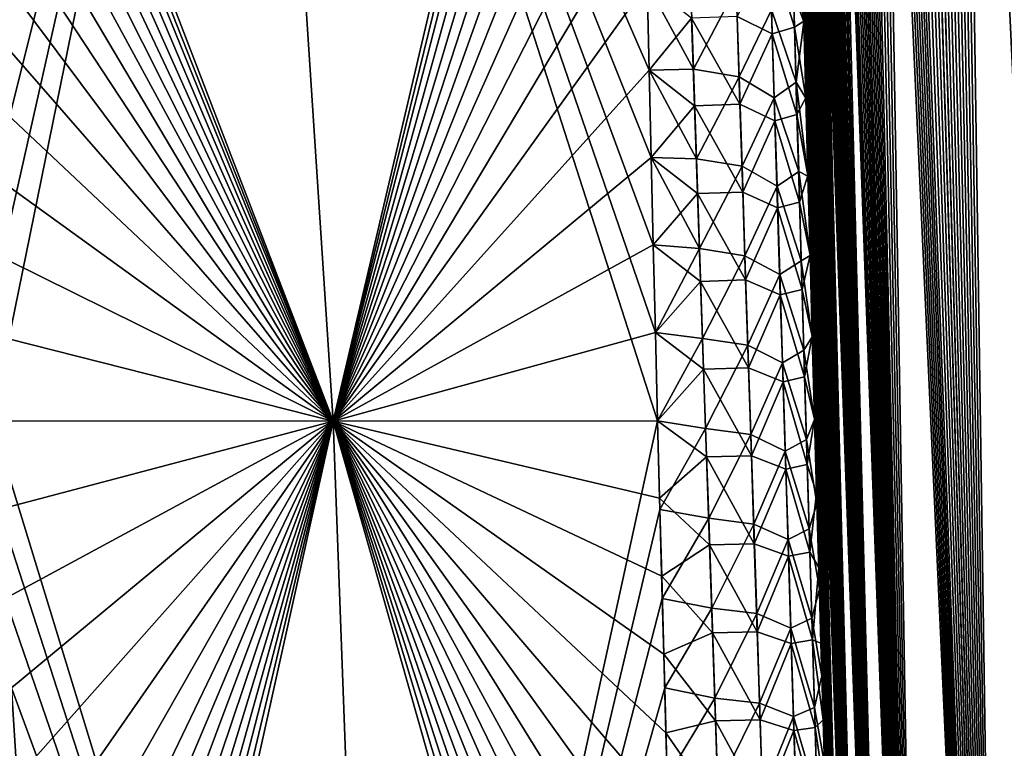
# Model space of a CAD drawing. Header units: metres. Extents: x -109 to 109, y -108 to 40.
# Tile 51 of 230: x -65.99 to -60.62, y -95.43 to -91.46. Entities that reach past the tile are written whole.
import ezdxf

# ---------------------------------------------------------------- set-up
doc = ezdxf.new("R2010")
doc.units = ezdxf.units.M
doc.layers.add('solid_K_24_42_17_000C74_XXXX', color=7, linetype='CONTINUOUS')

msp = doc.modelspace()

# ---------------------------------------------------------------- linework, layer by layer
at = {"layer": 'solid_K_24_42_17_000C74_XXXX'}
for points in [[(-60.063206, -102.673813, -12.322021), (-60.719147, -68.726692, -10.882255), (-60.623825, -68.573685, -10.669834)], [(-59.370846, -102.814377, 10.833833), (-60.617352, -68.5644, 10.655747), (-60.71244, -68.714836, 10.866991)], [(-60.063206, -102.673813, -12.322021), (-60.815964, -68.915497, -11.108274), (-60.719147, -68.726692, -10.882255)], [(-59.370846, -102.814377, 10.833833), (-60.71244, -68.714836, 10.866991), (-60.809349, -68.901482, 11.092478)], [(-59.370846, -102.814377, 10.833833), (-60.809349, -68.901482, 11.092478), (-60.907619, -69.129768, 11.333028)], [(-60.063206, -102.673813, -12.322021), (-60.913757, -69.1455, -11.348489), (-60.815964, -68.915497, -11.108274)], [(-60.063206, -102.673813, -12.322021), (-61.011768, -69.421478, -11.602988), (-60.913757, -69.1455, -11.348489)], [(-59.370846, -102.814377, 10.833833), (-60.907619, -69.129768, 11.333028), (-61.006214, -69.404533, 11.588164)], [(-60.063206, -102.673813, -12.322021), (-61.109081, -69.748352, -11.87153), (-61.011768, -69.421478, -11.602988)], [(-60.063168, -102.673828, 12.321931), (-61.006214, -69.404533, 11.588164), (-61.104092, -69.730164, 11.857333)], [(-60.063168, -102.673828, 12.321931), (-59.370846, -102.814377, 10.833833), (-61.006214, -69.404533, 11.588164)], [(-60.625034, -102.389511, -13.877009), (-61.157188, -69.932373, -12.010978), (-61.109081, -69.748352, -11.87153)], [(-60.063168, -102.673828, 12.321931), (-61.104092, -69.730164, 11.857333), (-61.15247, -69.913559, 11.997086)], [(-60.063206, -102.673813, -12.322021), (-60.625034, -102.389511, -13.877009), (-61.109081, -69.748352, -11.87153)], [(-60.063168, -102.673828, 12.321931), (-61.15247, -69.913559, 11.997086), (-61.200325, -70.111702, 12.140253)], [(-60.625034, -102.389511, -13.877009), (-61.204765, -70.130981, -12.153804), (-61.157188, -69.932373, -12.010978)], [(-60.625034, -102.389511, -13.877009), (-61.251728, -70.344589, -12.300027), (-61.204765, -70.130981, -12.153804)], [(-60.063168, -102.673828, 12.321931), (-61.200325, -70.111702, 12.140253), (-61.247566, -70.324944, 12.286847)], [(-60.625034, -102.389511, -13.877009), (-61.297932, -70.574631, -12.449594), (-61.251728, -70.344589, -12.300027)], [(-60.063168, -102.673828, 12.321931), (-61.247566, -70.324944, 12.286847), (-61.294056, -70.554657, 12.436835)], [(-60.063168, -102.673828, 12.321931), (-61.294056, -70.554657, 12.436835), (-61.339733, -70.800621, 12.59024)], [(-60.625034, -102.389511, -13.877009), (-61.343307, -70.820885, -12.602534), (-61.297932, -70.574631, -12.449594)], [(-60.625034, -102.389511, -13.877009), (-61.387711, -71.085213, -12.758819), (-61.343307, -70.820885, -12.602534)], [(-60.063168, -102.673828, 12.321931), (-61.339733, -70.800621, 12.59024), (-61.384415, -71.06472, 12.746976)], [(-60.625034, -102.389511, -13.877009), (-61.431084, -71.367279, -12.918473), (-61.387711, -71.085213, -12.758819)], [(-60.063168, -102.673828, 12.321931), (-61.384415, -71.06472, 12.746976), (-61.428051, -71.346642, 12.907063)], [(-60.625034, -102.389511, -13.877009), (-61.473255, -71.668907, -13.081435), (-61.431084, -71.367279, -12.918473)], [(-60.063168, -102.673828, 12.321931), (-61.428051, -71.346642, 12.907063), (-61.470482, -71.648193, 13.070462)], [(-60.625034, -102.389511, -13.877009), (-61.514145, -71.990387, -13.247699), (-61.473255, -71.668907, -13.081435)], [(-60.063168, -102.673828, 12.321931), (-61.470482, -71.648193, 13.070462), (-61.51162, -71.96965, 13.237178)], [(-60.625034, -102.389511, -13.877009), (-61.553631, -72.332756, -13.417241), (-61.514145, -71.990387, -13.247699)], [(-60.625038, -102.389511, 13.877025), (-61.51162, -71.96965, 13.237178), (-61.55135, -72.312065, 13.407183)], [(-60.625038, -102.389511, 13.877025), (-60.063168, -102.673828, 12.321931), (-61.51162, -71.96965, 13.237178)], [(-61.050121, -101.955246, -15.495239), (-61.591568, -72.69751, -13.59002), (-61.553631, -72.332756, -13.417241)], [(-60.625038, -102.389511, 13.877025), (-61.55135, -72.312065, 13.407183), (-61.589523, -72.676926, 13.580441)], [(-60.625034, -102.389511, -13.877009), (-61.050121, -101.955246, -15.495239), (-61.553631, -72.332756, -13.417241)], [(-61.050121, -101.955246, -15.495239), (-61.627888, -73.084648, -13.76604), (-61.591568, -72.69751, -13.59002)], [(-60.625038, -102.389511, 13.877025), (-61.589523, -72.676926, 13.580441), (-61.626072, -73.064224, 13.756949)], [(-61.050121, -101.955246, -15.495239), (-61.662399, -73.496696, -13.945207), (-61.627888, -73.084648, -13.76604)], [(-60.625038, -102.389511, 13.877025), (-61.626072, -73.064224, 13.756949), (-61.660797, -73.476494, 13.936599)], [(-61.050121, -101.955246, -15.495239), (-61.695057, -73.933136, -14.127546), (-61.662399, -73.496696, -13.945207)], [(-60.625038, -102.389511, 13.877025), (-61.660797, -73.476494, 13.936599), (-61.693657, -73.913231, 14.119415)], [(-61.050121, -101.955246, -15.495239), (-61.715691, -74.239113, -14.250788), (-61.695057, -73.933136, -14.127546)], [(-60.625038, -102.389511, 13.877025), (-61.693657, -73.913231, 14.119415), (-61.714417, -74.219429, 14.242971)], [(-60.625038, -102.389511, 13.877025), (-61.714417, -74.219429, 14.242971), (-61.734219, -74.538101, 14.36785)], [(-61.050121, -101.955246, -15.495239), (-61.735371, -74.557533, -14.375355), (-61.715691, -74.239113, -14.250788)], [(-60.625038, -102.389511, 13.877025), (-61.734219, -74.538101, 14.36785), (-61.753067, -74.86866, 14.494083)], [(-61.050121, -101.955246, -15.495239), (-61.754105, -74.887825, -14.50128), (-61.735371, -74.557533, -14.375355)], [(-61.050121, -101.955246, -15.495239), (-61.771809, -75.231201, -14.628473), (-61.754105, -74.887825, -14.50128)], [(-60.625038, -102.389511, 13.877025), (-61.753067, -74.86866, 14.494083), (-61.770882, -75.212341, 14.621584)], [(-61.050121, -101.955246, -15.495239), (-61.788414, -75.588745, -14.756859), (-61.771809, -75.231201, -14.628473)], [(-60.625038, -102.389511, 13.877025), (-61.770882, -75.212341, 14.621584), (-61.78759, -75.570206, 14.750277)], [(-61.050121, -101.955246, -15.495239), (-61.803951, -75.959496, -14.886518), (-61.788414, -75.588745, -14.756859)], [(-60.625038, -102.389511, 13.877025), (-61.78759, -75.570206, 14.750277), (-61.803226, -75.941315, 14.88024)], [(-61.050121, -101.955246, -15.495239), (-61.818356, -76.344284, -15.017364), (-61.803951, -75.959496, -14.886518)], [(-60.625038, -102.389511, 13.877025), (-61.803226, -75.941315, 14.88024), (-61.817726, -76.326477, 15.011391)], [(-61.050121, -101.955246, -15.495239), (-61.831535, -76.744583, -15.149257), (-61.818356, -76.344284, -15.017364)], [(-61.050129, -101.955231, 15.495274), (-61.817726, -76.326477, 15.011391), (-61.830994, -76.727165, 15.143586)], [(-61.050129, -101.955231, 15.495274), (-60.625038, -102.389511, 13.877025), (-61.817726, -76.326477, 15.011391)], [(-61.050129, -101.955231, 15.495274), (-61.830994, -76.727165, 15.143586), (-61.843021, -77.143326, 15.276844)], [(-61.208847, -101.679115, -16.326649), (-61.843479, -77.160316, -15.282216), (-61.831535, -76.744583, -15.149257)], [(-61.050121, -101.955246, -15.495239), (-61.208847, -101.679115, -16.326649), (-61.831535, -76.744583, -15.149257)], [(-61.208847, -101.679115, -16.326649), (-61.854195, -77.591095, -15.416269), (-61.843479, -77.160316, -15.282216)], [(-61.050129, -101.955231, 15.495274), (-61.843021, -77.143326, 15.276844), (-61.853817, -77.574547, 15.411194)], [(-61.208847, -101.679115, -16.326649), (-61.863575, -78.038605, -15.551209), (-61.854195, -77.591095, -15.416269)], [(-61.050129, -101.955231, 15.495274), (-61.853817, -77.574547, 15.411194), (-61.863266, -78.022522, 15.546426)], [(-61.050129, -101.955231, 15.495274), (-61.863266, -78.022522, 15.546426), (-61.871304, -78.488457, 15.682397)], [(-61.208847, -101.679115, -16.326649), (-61.871548, -78.504059, -15.686893), (-61.863575, -78.038605, -15.551209)], [(-61.208847, -101.679115, -16.326649), (-61.876648, -78.863983, -15.789268), (-61.871548, -78.504059, -15.686893)], [(-61.050129, -101.955231, 15.495274), (-61.871304, -78.488457, 15.682397), (-61.87645, -78.848763, 15.784986)], [(-61.208847, -101.679115, -16.326649), (-61.880955, -79.23378, -15.892076), (-61.876648, -78.863983, -15.789268)], [(-61.050129, -101.955231, 15.495274), (-61.87645, -78.848763, 15.784986), (-61.880802, -79.218948, 15.888005)], [(-61.208847, -101.679115, -16.326649), (-61.884422, -79.614296, -15.995188), (-61.880955, -79.23378, -15.892076)], [(-61.208851, -101.6791, 16.326679), (-61.880802, -79.218948, 15.888005), (-61.884308, -79.599861, 15.991324)], [(-61.208851, -101.6791, 16.326679), (-61.050129, -101.955231, 15.495274), (-61.880802, -79.218948, 15.888005)], [(-61.330082, -101.361794, -17.171984), (-61.887001, -80.006355, -16.098473), (-61.884422, -79.614296, -15.995188)], [(-61.208851, -101.6791, 16.326679), (-61.884308, -79.599861, 15.991324), (-61.886921, -79.99234, 16.094814)], [(-61.208847, -101.679115, -16.326649), (-61.330082, -101.361794, -17.171984), (-61.884422, -79.614296, -15.995188)], [(-61.330082, -101.361794, -17.171984), (-61.888733, -80.409241, -16.202061), (-61.887001, -80.006355, -16.098473)], [(-61.208851, -101.6791, 16.326679), (-61.886921, -79.99234, 16.094814), (-61.888687, -80.395653, 16.198601)], [(-61.330082, -101.361794, -17.171984), (-61.889629, -80.822731, -16.305973), (-61.888733, -80.409241, -16.202061)], [(-61.208851, -101.6791, 16.326679), (-61.888687, -80.395653, 16.198601), (-61.889614, -80.80957, 16.302711)], [(-61.208851, -101.6791, 16.326679), (-61.889614, -80.80957, 16.302711), (-61.889648, -81.2351, 16.40696)], [(-61.330082, -101.361794, -17.171984), (-61.889633, -81.24781, -16.410027), (-61.889629, -80.822731, -16.305973)], [(-61.208851, -101.6791, 16.326679), (-61.889648, -81.2351, 16.40696), (-61.888729, -81.673241, 16.511158)], [(-61.330082, -101.361794, -17.171984), (-61.888691, -81.685501, -16.514034), (-61.889633, -81.24781, -16.410027)], [(-61.208851, -101.6791, 16.326679), (-61.888729, -81.673241, 16.511158), (-61.887287, -82.033371, 16.594383)], [(-61.330082, -101.361794, -17.171984), (-61.886776, -82.136398, -16.617889), (-61.888691, -81.685501, -16.514034)], [(-61.208851, -101.6791, 16.326679), (-61.887287, -82.033371, 16.594383), (-61.885277, -82.401062, 16.677696)], [(-61.330082, -101.361794, -17.171984), (-61.883976, -82.599098, -16.721882), (-61.886776, -82.136398, -16.617889)], [(-61.208851, -101.6791, 16.326679), (-61.885277, -82.401062, 16.677696), (-61.882683, -82.776489, 16.761047)], [(-61.330082, -101.361794, -17.171984), (-61.880241, -83.074333, -16.825832), (-61.883976, -82.599098, -16.721882)], [(-61.208851, -101.6791, 16.326679), (-61.882683, -82.776489, 16.761047), (-61.879478, -83.160248, 16.844299)], [(-61.330082, -101.361794, -17.171984), (-61.875523, -83.563309, -16.929468), (-61.880241, -83.074333, -16.825832)], [(-61.330086, -101.361786, 17.17201), (-61.879478, -83.160248, 16.844299), (-61.875629, -83.552963, 16.927313)], [(-61.330086, -101.361786, 17.17201), (-61.208851, -101.6791, 16.326679), (-61.879478, -83.160248, 16.844299)], [(-61.330086, -101.361786, 17.17201), (-61.875629, -83.552963, 16.927313), (-61.871113, -83.955231, 17.009947)], [(-61.412476, -101.001648, -18.030436), (-61.870995, -83.965172, -17.011967), (-61.875523, -83.563309, -16.929468)], [(-61.330082, -101.361794, -17.171984), (-61.412476, -101.001648, -18.030436), (-61.875523, -83.563309, -16.929468)], [(-61.330086, -101.361786, 17.17201), (-61.871113, -83.955231, 17.009947), (-61.865925, -84.367134, 17.092188)], [(-61.412476, -101.001648, -18.030436), (-61.865803, -84.376678, -17.094076), (-61.870995, -83.965172, -17.011967)], [(-61.330086, -101.361786, 17.17201), (-61.865925, -84.367134, 17.092188), (-61.860146, -84.78746, 17.174326)], [(-61.412476, -101.001648, -18.030436), (-61.860016, -84.796593, -17.176085), (-61.865803, -84.376678, -17.094076)], [(-61.330086, -101.361786, 17.17201), (-61.860146, -84.78746, 17.174326), (-61.853745, -85.216797, 17.256207)], [(-61.412476, -101.001648, -18.030436), (-61.853607, -85.225517, -17.257839), (-61.860016, -84.796593, -17.176085)], [(-61.330086, -101.361786, 17.17201), (-61.853745, -85.216797, 17.256207), (-61.846684, -85.65593, 17.337635)], [(-61.412476, -101.001648, -18.030436), (-61.846542, -85.66423, -17.339146), (-61.853607, -85.225517, -17.257839)], [(-61.330086, -101.361786, 17.17201), (-61.846684, -85.65593, 17.337635), (-61.840271, -86.029907, 17.405006)], [(-61.412476, -101.001648, -18.030436), (-61.838791, -86.113503, -17.419807), (-61.846542, -85.66423, -17.339146)], [(-61.330086, -101.361786, 17.17201), (-61.840271, -86.029907, 17.405006), (-61.833366, -86.411674, 17.471813)], [(-61.412476, -101.001648, -18.030436), (-61.830322, -86.574112, -17.49963), (-61.838791, -86.113503, -17.419807)], [(-61.330086, -101.361786, 17.17201), (-61.833366, -86.411674, 17.471813), (-61.825962, -86.801422, 17.538023)], [(-61.412476, -101.001648, -18.030436), (-61.821175, -87.045547, -17.578791), (-61.830322, -86.574112, -17.49963)], [(-64.283157, -93.64727, 21.160137), (-64.734818, -86.734787, 20.377903), (-66.951431, -86.703552, 21.500446)], [(-66.905624, -87.000793, 21.531528), (-64.283157, -93.64727, 21.160137), (-66.951431, -86.703552, 21.500446)], [(-64.283157, -93.64727, -21.160139), (-64.734825, -86.734787, -20.377907), (-62.65435, -86.703873, -19.019588)], [(-62.650356, -86.999519, -19.074503), (-64.283157, -93.64727, -21.160139), (-62.65435, -86.703873, -19.019588)], [(-66.313599, -91.737244, -21.977276), (-66.361565, -91.265564, -21.937166), (-64.734825, -86.734787, -20.377907)], [(-66.267578, -92.212051, -22.016651), (-66.313599, -91.737244, -21.977276), (-64.734825, -86.734787, -20.377907)], [(-66.223679, -92.688751, -22.055185), (-66.267578, -92.212051, -22.016651), (-64.734825, -86.734787, -20.377907)], [(-66.182022, -93.166336, -22.092804), (-66.223679, -92.688751, -22.055185), (-64.734825, -86.734787, -20.377907)], [(-66.142441, -93.647148, -22.12969), (-66.182022, -93.166336, -22.092804), (-64.734825, -86.734787, -20.377907)], [(-64.283157, -93.64727, -21.160139), (-66.142441, -93.647148, -22.12969), (-64.734825, -86.734787, -20.377907)], [(-62.560379, -91.735344, 19.810089), (-62.571133, -91.263542, 19.748465), (-64.734818, -86.734787, 20.377903)], [(-62.549278, -92.210373, 19.869661), (-62.560379, -91.735344, 19.810089), (-64.734818, -86.734787, 20.377903)], [(-62.537846, -92.687408, 19.926994), (-62.549278, -92.210373, 19.869661), (-64.734818, -86.734787, 20.377903)], [(-62.526077, -93.165527, 19.981939), (-62.537846, -92.687408, 19.926994), (-64.734818, -86.734787, 20.377903)], [(-62.513893, -93.647087, 20.034737), (-62.526077, -93.165527, 19.981939), (-64.734818, -86.734787, 20.377903)], [(-64.283157, -93.64727, 21.160137), (-62.513893, -93.647087, 20.034737), (-64.734818, -86.734787, 20.377903)], [(-61.330086, -101.361786, 17.17201), (-61.825962, -86.801422, 17.538023), (-61.81813, -87.197998, 17.603981)], [(-66.905624, -87.000793, 21.531528), (-66.860229, -87.3022, 21.562653), (-64.283157, -93.64727, 21.160137)], [(-62.650356, -86.999519, -19.074503), (-62.64613, -87.299248, -19.129086), (-64.283157, -93.64727, -21.160139)], [(-61.412476, -101.001648, -18.030436), (-61.811413, -87.526848, -17.65756), (-61.821175, -87.045547, -17.578791)], [(-61.330086, -101.361786, 17.17201), (-61.81813, -87.197998, 17.603981), (-61.80986, -87.601616, 17.669598)], [(-66.860229, -87.3022, 21.562653), (-66.799545, -87.716522, 21.604803), (-64.283157, -93.64727, 21.160137)], [(-62.64613, -87.299248, -19.129086), (-62.639969, -87.713501, -19.202717), (-64.283157, -93.64727, -21.160139)], [(-61.412476, -101.001648, -18.030436), (-61.800995, -88.018845, -17.735645), (-61.811413, -87.526848, -17.65756)], [(-61.330086, -101.361786, 17.17201), (-61.80986, -87.601616, 17.669598), (-61.801128, -88.012772, 17.734701)], [(-66.799545, -87.716522, 21.604803), (-66.739922, -88.13765, 21.646908), (-64.283157, -93.64727, 21.160137)], [(-62.639969, -87.713501, -19.202717), (-62.63332, -88.134552, -19.275402), (-64.283157, -93.64727, -21.160139)], [(-61.330086, -101.361786, 17.17201), (-61.801128, -88.012772, 17.734701), (-61.791916, -88.431953, 17.799116)], [(-61.412476, -101.001648, -18.030436), (-61.79179, -88.437637, -17.799973), (-61.800995, -88.018845, -17.735645)], [(-66.739922, -88.13765, 21.646908), (-66.681549, -88.565125, 21.688908), (-64.283157, -93.64727, 21.160137)], [(-62.63332, -88.134552, -19.275402), (-62.626137, -88.561928, -19.346956), (-64.283157, -93.64727, -21.160139)], [(-61.412479, -101.00164, 18.03046), (-61.791916, -88.431953, 17.799116), (-61.782211, -88.859665, 17.862667)], [(-61.412479, -101.00164, 18.03046), (-61.330086, -101.361786, 17.17201), (-61.791916, -88.431953, 17.799116)], [(-61.412476, -101.001648, -18.030436), (-61.782089, -88.864967, -17.863443), (-61.79179, -88.437637, -17.799973)], [(-66.681549, -88.565125, 21.688908), (-66.624603, -88.998466, 21.730747), (-64.283157, -93.64727, 21.160137)], [(-62.626137, -88.561928, -19.346956), (-62.618382, -88.995186, -19.417196), (-64.283157, -93.64727, -21.160139)], [(-61.412479, -101.00164, 18.03046), (-61.782211, -88.859665, 17.862667), (-61.771992, -89.296402, 17.925182)], [(-61.454559, -100.596848, -18.901022), (-61.771873, -89.301331, -17.92588), (-61.782089, -88.864967, -17.863443)], [(-61.412476, -101.001648, -18.030436), (-61.454559, -100.596848, -18.901022), (-61.782089, -88.864967, -17.863443)], [(-66.624603, -88.998466, 21.730747), (-66.56926, -89.437218, 21.772377), (-64.283157, -93.64727, 21.160137)], [(-62.618382, -88.995186, -19.417196), (-62.610001, -89.433868, -19.485943), (-64.283157, -93.64727, -21.160139)], [(-61.412479, -101.00164, 18.03046), (-61.771992, -89.296402, 17.925182), (-61.761272, -89.742088, 17.986664)], [(-61.454559, -100.596848, -18.901022), (-61.761162, -89.746666, -17.987289), (-61.771873, -89.301331, -17.92588)], [(-66.56926, -89.437218, 21.772377), (-66.515358, -89.882881, 21.813885), (-64.283157, -93.64727, 21.160137)], [(-62.610001, -89.433868, -19.485943), (-62.601009, -89.879456, -19.553387), (-64.283157, -93.64727, -21.160139)], [(-61.412479, -101.00164, 18.03046), (-61.761272, -89.742088, 17.986664), (-61.750137, -90.195198, 18.047586)], [(-61.454559, -100.596848, -18.901022), (-61.750034, -90.199463, -18.048147), (-61.761162, -89.746666, -17.987289)], [(-66.515358, -89.882881, 21.813885), (-66.462685, -90.336624, 21.85527), (-64.283157, -93.64727, 21.160137)], [(-62.601009, -89.879456, -19.553387), (-62.591511, -90.333099, -19.619698), (-64.283157, -93.64727, -21.160139)], [(-61.412479, -101.00164, 18.03046), (-61.750137, -90.195198, 18.047586), (-61.738567, -90.656334, 18.107788)], [(-61.454559, -100.596848, -18.901022), (-61.738464, -90.660309, -18.108288), (-61.750034, -90.199463, -18.048147)], [(-66.462685, -90.336624, 21.85527), (-66.411324, -90.798279, 21.896448), (-64.283157, -93.64727, 21.160137)], [(-62.591511, -90.333099, -19.619698), (-62.581528, -90.795113, -19.684839), (-64.283157, -93.64727, -21.160139)], [(-61.412479, -101.00164, 18.03046), (-61.738567, -90.656334, 18.107788), (-61.728279, -91.058601, 18.158632)], [(-61.454559, -100.596848, -18.901022), (-61.728184, -91.062317, -18.159084), (-61.738464, -90.660309, -18.108288)], [(-66.411324, -90.798279, 21.896448), (-66.361565, -91.265564, 21.937164), (-64.283157, -93.64727, 21.160137)], [(-62.581528, -90.795113, -19.684839), (-62.57114, -91.262779, -19.748354), (-64.283157, -93.64727, -21.160139)], [(-61.889084, -91.537315, 18.961119), (-61.903446, -91.063644, 18.903727), (-62.080803, -91.441414, 19.283562)], [(-61.767986, -91.500633, 18.592505), (-61.781425, -91.024643, 18.534796), (-61.903446, -91.063644, 18.903727)], [(-61.767986, -91.500633, 18.592505), (-61.903446, -91.063644, 18.903727), (-61.889084, -91.537315, 18.961119)], [(-61.781425, -91.024643, 18.534796), (-61.717632, -91.467873, 18.208624), (-61.728279, -91.058601, 18.158632)], [(-61.767986, -91.500633, 18.592505), (-61.717632, -91.467873, 18.208624), (-61.781425, -91.024643, 18.534796)], [(-61.773056, -91.314949, -18.569431), (-61.728184, -91.062317, -18.159084), (-61.717541, -91.471329, -18.209028)], [(-61.412479, -101.00164, 18.03046), (-61.728279, -91.058601, 18.158632), (-61.717632, -91.467873, 18.208624)], [(-61.454559, -100.596848, -18.901022), (-61.717541, -91.471329, -18.209028), (-61.728184, -91.062317, -18.159084)], [(-66.361565, -91.265564, 21.937164), (-66.313599, -91.737236, 21.977274), (-64.283157, -93.64727, 21.160137)], [(-62.57114, -91.262779, -19.748354), (-62.560383, -91.734863, -19.81002), (-64.283157, -93.64727, -21.160139)], [(-62.335548, -91.239624, -19.549793), (-62.318996, -91.728699, -19.60902), (-62.57114, -91.262779, -19.748354)], [(-62.318996, -91.728699, -19.60902), (-62.560383, -91.734863, -19.81002), (-62.57114, -91.262779, -19.748354)], [(-62.328876, -91.451004, 19.576153), (-62.571133, -91.263542, 19.748465), (-62.560379, -91.735344, 19.810089)], [(-62.0854, -91.28476, -19.263927), (-62.318996, -91.728699, -19.60902), (-62.335548, -91.239624, -19.549793)], [(-62.0854, -91.28476, -19.263927), (-62.069683, -91.771591, -19.32213), (-62.318996, -91.728699, -19.60902)], [(-62.0854, -91.28476, -19.263927), (-61.892769, -91.404999, -18.944551), (-62.069683, -91.771591, -19.32213)], [(-61.773056, -91.314949, -18.569431), (-61.759224, -91.800888, -18.626898), (-61.892769, -91.404999, -18.944551)], [(-61.773056, -91.314949, -18.569431), (-61.717541, -91.471329, -18.209028), (-61.759224, -91.800888, -18.626898)], [(-62.065334, -91.920074, 19.340073), (-62.080803, -91.441414, 19.283562), (-62.328876, -91.451004, 19.576153)], [(-61.889084, -91.537315, 18.961119), (-62.080803, -91.441414, 19.283562), (-62.065334, -91.920074, 19.340073)], [(-62.069683, -91.771591, -19.32213), (-61.892769, -91.404999, -18.944551), (-61.878094, -91.885834, -19.001133)], [(-61.759224, -91.800888, -18.626898), (-61.878094, -91.885834, -19.001133), (-61.892769, -91.404999, -18.944551)], [(-62.312695, -91.929054, 19.63306), (-62.328876, -91.451004, 19.576153), (-62.560379, -91.735344, 19.810089)], [(-62.065334, -91.920074, 19.340073), (-62.328876, -91.451004, 19.576153), (-62.312695, -91.929054, 19.63306)], [(-61.754368, -91.976898, 18.647985), (-61.767986, -91.500633, 18.592505), (-61.889084, -91.537315, 18.961119)], [(-61.767986, -91.500633, 18.592505), (-61.706615, -91.884674, 18.25761), (-61.717632, -91.467873, 18.208624)], [(-61.754368, -91.976898, 18.647985), (-61.706615, -91.884674, 18.25761), (-61.767986, -91.500633, 18.592505)], [(-61.759224, -91.800888, -18.626898), (-61.717541, -91.471329, -18.209028), (-61.706532, -91.88784, -18.257969)], [(-61.412479, -101.00164, 18.03046), (-61.717632, -91.467873, 18.208624), (-61.706615, -91.884674, 18.25761)], [(-61.454559, -100.596848, -18.901022), (-61.706532, -91.88784, -18.257969), (-61.717541, -91.471329, -18.209028)], [(-61.874592, -92.011253, 19.016296), (-61.889084, -91.537315, 18.961119), (-62.065334, -91.920074, 19.340073)], [(-61.754368, -91.976898, 18.647985), (-61.889084, -91.537315, 18.961119), (-61.874592, -92.011253, 19.016296)], [(-66.313599, -91.737236, 21.977274), (-66.267578, -92.212044, 22.016651), (-64.283157, -93.64727, 21.160137)], [(-62.560383, -91.734863, -19.81002), (-62.549282, -92.210136, -19.869629), (-64.283157, -93.64727, -21.160139)], [(-62.318996, -91.728699, -19.60902), (-62.302391, -92.218018, -19.665848), (-62.560383, -91.734863, -19.81002)], [(-62.302391, -92.218018, -19.665848), (-62.549282, -92.210136, -19.869629), (-62.560383, -91.734863, -19.81002)], [(-62.312695, -91.929054, 19.63306), (-62.560379, -91.735344, 19.810089), (-62.549278, -92.210373, 19.869661)], [(-62.069683, -91.771591, -19.32213), (-62.302391, -92.218018, -19.665848), (-62.318996, -91.728699, -19.60902)], [(-62.069683, -91.771591, -19.32213), (-62.053879, -92.258675, -19.377989), (-62.302391, -92.218018, -19.665848)], [(-62.069683, -91.771591, -19.32213), (-61.878094, -91.885834, -19.001133), (-62.053879, -92.258675, -19.377989)], [(-61.759224, -91.800888, -18.626898), (-61.745216, -92.287117, -18.682056), (-61.878094, -91.885834, -19.001133)], [(-61.759224, -91.800888, -18.626898), (-61.706532, -91.88784, -18.257969), (-61.695137, -92.312363, -18.305758)], [(-61.759224, -91.800888, -18.626898), (-61.695137, -92.312363, -18.305758), (-61.745216, -92.287117, -18.682056)], [(-62.296471, -92.407333, 19.687689), (-62.312695, -91.929054, 19.63306), (-62.549278, -92.210373, 19.869661)], [(-62.049786, -92.398979, 19.39432), (-62.065334, -91.920074, 19.340073), (-62.312695, -91.929054, 19.63306)], [(-62.049786, -92.398979, 19.39432), (-62.312695, -91.929054, 19.63306), (-62.296471, -92.407333, 19.687689)], [(-61.874592, -92.011253, 19.016296), (-62.065334, -91.920074, 19.340073), (-62.049786, -92.398979, 19.39432)], [(-62.053879, -92.258675, -19.377989), (-61.878094, -91.885834, -19.001133), (-61.863293, -92.366928, -19.05545)], [(-61.745216, -92.287117, -18.682056), (-61.863293, -92.366928, -19.05545), (-61.878094, -91.885834, -19.001133)], [(-61.754368, -91.976898, 18.647985), (-61.695213, -92.309517, 18.305443), (-61.706615, -91.884674, 18.25761)], [(-61.412479, -101.00164, 18.03046), (-61.706615, -91.884674, 18.25761), (-61.695213, -92.309517, 18.305443)], [(-61.454559, -100.596848, -18.901022), (-61.695137, -92.312363, -18.305758), (-61.706532, -91.88784, -18.257969)], [(-61.740589, -92.453438, 18.70126), (-61.754368, -91.976898, 18.647985), (-61.874592, -92.011253, 19.016296)], [(-61.740589, -92.453438, 18.70126), (-61.695213, -92.309517, 18.305443), (-61.754368, -91.976898, 18.647985)], [(-61.859985, -92.485443, 19.069279), (-61.874592, -92.011253, 19.016296), (-62.049786, -92.398979, 19.39432)], [(-61.740589, -92.453438, 18.70126), (-61.874592, -92.011253, 19.016296), (-61.859985, -92.485443, 19.069279)], [(-66.267578, -92.212044, 22.016651), (-66.223679, -92.688744, 22.055183), (-64.283157, -93.64727, 21.160137)], [(-62.549282, -92.210136, -19.869629), (-62.537846, -92.687355, -19.926987), (-64.283157, -93.64727, -21.160139)], [(-62.285755, -92.707573, -19.720304), (-62.537846, -92.687355, -19.926987), (-62.549282, -92.210136, -19.869629)], [(-62.302391, -92.218018, -19.665848), (-62.285755, -92.707573, -19.720304), (-62.549282, -92.210136, -19.869629)], [(-62.296471, -92.407333, 19.687689), (-62.549278, -92.210373, 19.869661), (-62.537846, -92.687408, 19.926994)], [(-62.053879, -92.258675, -19.377989), (-62.285755, -92.707573, -19.720304), (-62.302391, -92.218018, -19.665848)], [(-62.053879, -92.258675, -19.377989), (-62.03801, -92.746002, -19.431524), (-62.285755, -92.707573, -19.720304)], [(-62.053879, -92.258675, -19.377989), (-61.863293, -92.366928, -19.05545), (-62.03801, -92.746002, -19.431524)], [(-61.745216, -92.287117, -18.682056), (-61.73106, -92.773613, -18.734928), (-61.863293, -92.366928, -19.05545)], [(-61.745216, -92.287117, -18.682056), (-61.695137, -92.312363, -18.305758), (-61.68335, -92.745392, -18.352242)], [(-61.745216, -92.287117, -18.682056), (-61.68335, -92.745392, -18.352242), (-61.73106, -92.773613, -18.734928)], [(-61.740589, -92.453438, 18.70126), (-61.683414, -92.742912, 18.351976), (-61.695213, -92.309517, 18.305443)], [(-61.412479, -101.00164, 18.03046), (-61.695213, -92.309517, 18.305443), (-61.683414, -92.742912, 18.351976)], [(-61.454559, -100.596848, -18.901022), (-61.68335, -92.745392, -18.352242), (-61.695137, -92.312363, -18.305758)], [(-62.28022, -92.885834, 19.740057), (-62.296471, -92.407333, 19.687689), (-62.537846, -92.687408, 19.926994)], [(-62.034176, -92.87812, 19.446327), (-62.049786, -92.398979, 19.39432), (-62.296471, -92.407333, 19.687689)], [(-62.034176, -92.87812, 19.446327), (-62.296471, -92.407333, 19.687689), (-62.28022, -92.885834, 19.740057)], [(-61.859985, -92.485443, 19.069279), (-62.049786, -92.398979, 19.39432), (-62.034176, -92.87812, 19.446327)], [(-62.03801, -92.746002, -19.431524), (-61.863293, -92.366928, -19.05545), (-61.848396, -92.848267, -19.107523)], [(-61.73106, -92.773613, -18.734928), (-61.848396, -92.848267, -19.107523), (-61.863293, -92.366928, -19.05545)], [(-61.726673, -92.930229, 18.75234), (-61.740589, -92.453438, 18.70126), (-61.859985, -92.485443, 19.069279)], [(-61.726673, -92.930229, 18.75234), (-61.683414, -92.742912, 18.351976), (-61.740589, -92.453438, 18.70126)], [(-61.845284, -92.959862, 19.120083), (-61.859985, -92.485443, 19.069279), (-62.034176, -92.87812, 19.446327)], [(-61.726673, -92.930229, 18.75234), (-61.859985, -92.485443, 19.069279), (-61.845284, -92.959862, 19.120083)], [(-66.223679, -92.688744, 22.055183), (-66.182022, -93.166328, 22.092802), (-64.283157, -93.64727, 21.160137)], [(-62.537846, -92.687355, -19.926987), (-62.526077, -93.16555, -19.981945), (-64.283157, -93.64727, -21.160139)], [(-62.285755, -92.707573, -19.720304), (-62.526077, -93.16555, -19.981945), (-62.537846, -92.687355, -19.926987)], [(-62.28022, -92.885834, 19.740057), (-62.537846, -92.687408, 19.926994), (-62.526077, -93.165527, 19.981939)], [(-62.285755, -92.707573, -19.720304), (-62.269104, -93.197357, -19.772402), (-62.526077, -93.16555, -19.981945)], [(-62.03801, -92.746002, -19.431524), (-62.269104, -93.197357, -19.772402), (-62.285755, -92.707573, -19.720304)], [(-62.03801, -92.746002, -19.431524), (-62.022091, -93.233566, -19.48275), (-62.269104, -93.197357, -19.772402)], [(-62.03801, -92.746002, -19.431524), (-61.848396, -92.848267, -19.107523), (-62.022091, -93.233566, -19.48275)], [(-61.73106, -92.773613, -18.734928), (-61.716766, -93.260361, -18.785528), (-61.848396, -92.848267, -19.107523)], [(-61.73106, -92.773613, -18.734928), (-61.68335, -92.745392, -18.352242), (-61.671169, -93.187538, -18.397875)], [(-61.73106, -92.773613, -18.734928), (-61.671169, -93.187538, -18.397875), (-61.716766, -93.260361, -18.785528)], [(-61.726673, -92.930229, 18.75234), (-61.671223, -93.185524, 18.397661), (-61.683414, -92.742912, 18.351976)], [(-61.412479, -101.00164, 18.03046), (-61.683414, -92.742912, 18.351976), (-61.671223, -93.185524, 18.397661)], [(-61.454559, -100.596848, -18.901022), (-61.671169, -93.187538, -18.397875), (-61.68335, -92.745392, -18.352242)], [(-62.263962, -93.364548, 19.790178), (-62.28022, -92.885834, 19.740057), (-62.526077, -93.165527, 19.981939)], [(-62.018528, -93.357483, 19.496107), (-62.034176, -92.87812, 19.446327), (-62.28022, -92.885834, 19.740057)], [(-62.018528, -93.357483, 19.496107), (-62.28022, -92.885834, 19.740057), (-62.263962, -93.364548, 19.790178)], [(-61.845284, -92.959862, 19.120083), (-62.034176, -92.87812, 19.446327), (-62.018528, -93.357483, 19.496107)], [(-62.022091, -93.233566, -19.48275), (-61.848396, -92.848267, -19.107523), (-61.833408, -93.329849, -19.157364)], [(-61.716766, -93.260361, -18.785528), (-61.833408, -93.329849, -19.157364), (-61.848396, -92.848267, -19.107523)], [(-61.712627, -93.407265, 18.801245), (-61.726673, -92.930229, 18.75234), (-61.845284, -92.959862, 19.120083)], [(-61.712627, -93.407265, 18.801245), (-61.671223, -93.185524, 18.397661), (-61.726673, -92.930229, 18.75234)], [(-61.830502, -93.434517, 19.168726), (-61.845284, -92.959862, 19.120083), (-62.018528, -93.357483, 19.496107)], [(-61.712627, -93.407265, 18.801245), (-61.845284, -92.959862, 19.120083), (-61.830502, -93.434517, 19.168726)], [(-66.182022, -93.166328, 22.092802), (-66.142441, -93.647148, 22.12969), (-64.283157, -93.64727, 21.160137)], [(-62.526077, -93.16555, -19.981945), (-62.513901, -93.647095, -20.03474), (-64.283157, -93.64727, -21.160139)], [(-62.263962, -93.364548, 19.790178), (-62.526077, -93.165527, 19.981939), (-62.513893, -93.647087, 20.034737)], [(-62.269104, -93.197357, -19.772402), (-62.513901, -93.647095, -20.03474), (-62.526077, -93.16555, -19.981945)], [(-62.269104, -93.197357, -19.772402), (-62.252449, -93.687347, -19.822157), (-62.513901, -93.647095, -20.03474)], [(-62.022091, -93.233566, -19.48275), (-62.252449, -93.687347, -19.822157), (-62.269104, -93.197357, -19.772402)], [(-61.716766, -93.260361, -18.785528), (-61.671169, -93.187538, -18.397875), (-61.658619, -93.638535, -18.442932)], [(-61.712627, -93.407265, 18.801245), (-61.658661, -93.637077, 18.442774), (-61.671223, -93.185524, 18.397661)], [(-61.412479, -101.00164, 18.03046), (-61.671223, -93.185524, 18.397661), (-61.658661, -93.637077, 18.442774)], [(-61.454559, -100.596848, -18.901022), (-61.658619, -93.638535, -18.442932), (-61.671169, -93.187538, -18.397875)], [(-62.022091, -93.233566, -19.48275), (-62.006138, -93.721352, -19.531681), (-62.252449, -93.687347, -19.822157)], [(-62.022091, -93.233566, -19.48275), (-61.833408, -93.329849, -19.157364), (-62.006138, -93.721352, -19.531681)], [(-61.716766, -93.260361, -18.785528), (-61.702354, -93.74736, -18.833868), (-61.833408, -93.329849, -19.157364)], [(-61.716766, -93.260361, -18.785528), (-61.658619, -93.638535, -18.442932), (-61.702354, -93.74736, -18.833868)], [(-62.247704, -93.84346, 19.838068), (-62.263962, -93.364548, 19.790178), (-62.513893, -93.647087, 20.034737)], [(-62.002846, -93.837051, 19.543674), (-62.018528, -93.357483, 19.496107), (-62.263962, -93.364548, 19.790178)], [(-62.002846, -93.837051, 19.543674), (-62.263962, -93.364548, 19.790178), (-62.247704, -93.84346, 19.838068)], [(-61.830502, -93.434517, 19.168726), (-62.018528, -93.357483, 19.496107), (-62.002846, -93.837051, 19.543674)], [(-62.006138, -93.721352, -19.531681), (-61.833408, -93.329849, -19.157364), (-61.818352, -93.811653, -19.204987)], [(-61.702354, -93.74736, -18.833868), (-61.818352, -93.811653, -19.204987), (-61.833408, -93.329849, -19.157364)], [(-61.698475, -93.884529, 18.847984), (-61.712627, -93.407265, 18.801245), (-61.830502, -93.434517, 19.168726)], [(-61.698475, -93.884529, 18.847984), (-61.658661, -93.637077, 18.442774), (-61.712627, -93.407265, 18.801245)], [(-61.815655, -93.909386, 19.215218), (-61.830502, -93.434517, 19.168726), (-62.002846, -93.837051, 19.543674)], [(-61.698475, -93.884529, 18.847984), (-61.830502, -93.434517, 19.168726), (-61.815655, -93.909386, 19.215218)], [(-66.10508, -94.12941, -22.165678), (-66.142441, -93.647148, -22.12969), (-64.283157, -93.64727, -21.160139)], [(-64.025734, -100.564568, 21.606056), (-64.283157, -93.64727, 21.160137), (-66.142441, -93.647148, 22.12969)], [(-66.10508, -94.12941, 22.165678), (-64.025734, -100.564568, 21.606056), (-66.142441, -93.647148, 22.12969)], [(-66.069778, -94.614738, -22.200855), (-66.10508, -94.12941, -22.165678), (-64.283157, -93.64727, -21.160139)], [(-66.036591, -95.10257, -22.235151), (-66.069778, -94.614738, -22.200855), (-64.283157, -93.64727, -21.160139)], [(-66.005531, -95.592339, -22.268499), (-66.036591, -95.10257, -22.235151), (-64.283157, -93.64727, -21.160139)], [(-65.976646, -96.083488, -22.300844), (-66.005531, -95.592339, -22.268499), (-64.283157, -93.64727, -21.160139)], [(-65.949959, -96.575462, -22.332132), (-65.976646, -96.083488, -22.300844), (-64.283157, -93.64727, -21.160139)], [(-65.925476, -97.068016, -22.362347), (-65.949959, -96.575462, -22.332132), (-64.283157, -93.64727, -21.160139)], [(-65.905823, -97.501144, -22.38801), (-65.925476, -97.068016, -22.362347), (-64.283157, -93.64727, -21.160139)], [(-65.887871, -97.935402, -22.412889), (-65.905823, -97.501144, -22.38801), (-64.283157, -93.64727, -21.160139)], [(-65.871635, -98.370796, -22.436981), (-65.887871, -97.935402, -22.412889), (-64.283157, -93.64727, -21.160139)], [(-65.857132, -98.807312, -22.460278), (-65.871635, -98.370796, -22.436981), (-64.283157, -93.64727, -21.160139)], [(-65.844353, -99.244957, -22.482767), (-65.857132, -98.807312, -22.460278), (-64.283157, -93.64727, -21.160139)], [(-65.833321, -99.683716, -22.504446), (-65.844353, -99.244957, -22.482767), (-64.283157, -93.64727, -21.160139)], [(-65.824036, -100.123589, -22.525305), (-65.833321, -99.683716, -22.504446), (-64.283157, -93.64727, -21.160139)], [(-65.816513, -100.56456, -22.545332), (-65.824036, -100.123589, -22.525305), (-64.283157, -93.64727, -21.160139)], [(-64.025734, -100.564568, -21.606056), (-65.816513, -100.56456, -22.545332), (-64.283157, -93.64727, -21.160139)], [(-62.502987, -94.068741, 20.078896), (-62.513893, -93.647087, 20.034737), (-64.283157, -93.64727, 21.160137)], [(-64.025734, -100.564568, -21.606056), (-64.283157, -93.64727, -21.160139), (-62.513901, -93.647095, -20.03474)], [(-62.491825, -94.492859, 20.121391), (-62.502987, -94.068741, 20.078896), (-64.283157, -93.64727, 21.160137)], [(-62.480434, -94.919037, 20.16217), (-62.491825, -94.492859, 20.121391), (-64.283157, -93.64727, 21.160137)], [(-62.468845, -95.346878, 20.201189), (-62.480434, -94.919037, 20.16217), (-64.283157, -93.64727, 21.160137)], [(-62.457077, -95.775978, 20.238407), (-62.468845, -95.346878, 20.201189), (-64.283157, -93.64727, 21.160137)], [(-62.445164, -96.205925, 20.273785), (-62.457077, -95.775978, 20.238407), (-64.283157, -93.64727, 21.160137)], [(-62.433113, -96.636307, 20.307289), (-62.445164, -96.205925, 20.273785), (-64.283157, -93.64727, 21.160137)], [(-62.420929, -97.067093, 20.338917), (-62.433113, -96.636307, 20.307289), (-64.283157, -93.64727, 21.160137)], [(-62.408531, -97.50042, 20.36879), (-62.420929, -97.067093, 20.338917), (-64.283157, -93.64727, 21.160137)], [(-62.395962, -97.934853, 20.396793), (-62.408531, -97.50042, 20.36879), (-64.283157, -93.64727, 21.160137)], [(-62.383217, -98.370392, 20.422913), (-62.395962, -97.934853, 20.396793), (-64.283157, -93.64727, 21.160137)], [(-62.370296, -98.807037, 20.447136), (-62.383217, -98.370392, 20.422913), (-64.283157, -93.64727, 21.160137)], [(-62.357212, -99.244781, 20.469456), (-62.370296, -98.807037, 20.447136), (-64.283157, -93.64727, 21.160137)], [(-62.343956, -99.683624, 20.489859), (-62.357212, -99.244781, 20.469456), (-64.283157, -93.64727, 21.160137)], [(-62.33054, -100.12355, 20.508335), (-62.343956, -99.683624, 20.489859), (-64.283157, -93.64727, 21.160137)], [(-62.316959, -100.564568, 20.524872), (-62.33054, -100.12355, 20.508335), (-64.283157, -93.64727, 21.160137)], [(-64.025734, -100.564568, 21.606056), (-62.316959, -100.564568, 20.524872), (-64.283157, -93.64727, 21.160137)], [(-62.501419, -94.12915, -20.085072), (-64.025734, -100.564568, -21.606056), (-62.513901, -93.647095, -20.03474)], [(-62.252449, -93.687347, -19.822157), (-62.501419, -94.12915, -20.085072), (-62.513901, -93.647095, -20.03474)], [(-62.247704, -93.84346, 19.838068), (-62.513893, -93.647087, 20.034737), (-62.502987, -94.068741, 20.078896)], [(-61.702354, -93.74736, -18.833868), (-61.658619, -93.638535, -18.442932), (-61.645721, -94.097656, -18.487123)], [(-61.698475, -93.884529, 18.847984), (-61.647377, -94.038918, 18.48155), (-61.658661, -93.637077, 18.442774)], [(-61.412479, -101.00164, 18.03046), (-61.658661, -93.637077, 18.442774), (-61.647377, -94.038918, 18.48155)], [(-61.454559, -100.596848, -18.901022), (-61.645721, -94.097656, -18.487123), (-61.658619, -93.638535, -18.442932)], [(-62.252449, -93.687347, -19.822157), (-62.235806, -94.177551, -19.869583), (-62.501419, -94.12915, -20.085072)], [(-62.006138, -93.721352, -19.531681), (-62.235806, -94.177551, -19.869583), (-62.252449, -93.687347, -19.822157)], [(-62.006138, -93.721352, -19.531681), (-61.990158, -94.209343, -19.578329), (-62.235806, -94.177551, -19.869583)], [(-62.006138, -93.721352, -19.531681), (-61.818352, -93.811653, -19.204987), (-61.990158, -94.209343, -19.578329)], [(-61.702354, -93.74736, -18.833868), (-61.687832, -94.234589, -18.879961), (-61.818352, -93.811653, -19.204987)], [(-61.702354, -93.74736, -18.833868), (-61.645721, -94.097656, -18.487123), (-61.687832, -94.234589, -18.879961)], [(-62.231464, -94.322571, 19.883739), (-62.247704, -93.84346, 19.838068), (-62.502987, -94.068741, 20.078896)], [(-61.987144, -94.316826, 19.589039), (-62.002846, -93.837051, 19.543674), (-62.247704, -93.84346, 19.838068)], [(-61.987144, -94.316826, 19.589039), (-62.247704, -93.84346, 19.838068), (-62.231464, -94.322571, 19.883739)], [(-61.815655, -93.909386, 19.215218), (-62.002846, -93.837051, 19.543674), (-61.987144, -94.316826, 19.589039)], [(-61.990158, -94.209343, -19.578329), (-61.818352, -93.811653, -19.204987), (-61.803238, -94.293671, -19.250402)], [(-61.687832, -94.234589, -18.879961), (-61.803238, -94.293671, -19.250402), (-61.818352, -93.811653, -19.204987)], [(-61.800755, -94.38446, 19.259567), (-61.815655, -93.909386, 19.215218), (-61.987144, -94.316826, 19.589039)], [(-61.684219, -94.362022, 18.89257), (-61.698475, -93.884529, 18.847984), (-61.815655, -93.909386, 19.215218)], [(-61.684219, -94.362022, 18.89257), (-61.815655, -93.909386, 19.215218), (-61.800755, -94.38446, 19.259567)], [(-61.684219, -94.362022, 18.89257), (-61.647377, -94.038918, 18.48155), (-61.698475, -93.884529, 18.847984)], [(-62.231464, -94.322571, 19.883739), (-62.502987, -94.068741, 20.078896), (-62.491825, -94.492859, 20.121391)], [(-61.684219, -94.362022, 18.89257), (-61.635845, -94.446503, 18.519468), (-61.647377, -94.038918, 18.48155)], [(-61.412479, -101.00164, 18.03046), (-61.647377, -94.038918, 18.48155), (-61.635845, -94.446503, 18.519468)], [(-66.10508, -94.12941, 22.165678), (-66.069778, -94.614738, 22.200855), (-64.025734, -100.564568, 21.606056)], [(-62.501419, -94.12915, -20.085072), (-62.488605, -94.614319, -20.133215), (-64.025734, -100.564568, -21.606056)], [(-62.235806, -94.177551, -19.869583), (-62.488605, -94.614319, -20.133215), (-62.501419, -94.12915, -20.085072)], [(-61.687832, -94.234589, -18.879961), (-61.645721, -94.097656, -18.487123), (-61.632496, -94.564148, -18.530163)], [(-61.454559, -100.596848, -18.901022), (-61.632496, -94.564148, -18.530163), (-61.645721, -94.097656, -18.487123)], [(-62.235806, -94.177551, -19.869583), (-62.219189, -94.667946, -19.914696), (-62.488605, -94.614319, -20.133215)], [(-61.990158, -94.209343, -19.578329), (-62.219189, -94.667946, -19.914696), (-62.235806, -94.177551, -19.869583)], [(-61.990158, -94.209343, -19.578329), (-61.974174, -94.69754, -19.622711), (-62.219189, -94.667946, -19.914696)], [(-61.990158, -94.209343, -19.578329), (-61.803238, -94.293671, -19.250402), (-61.974174, -94.69754, -19.622711)], [(-61.687832, -94.234589, -18.879961), (-61.673218, -94.722046, -18.923819), (-61.803238, -94.293671, -19.250402)], [(-61.687832, -94.234589, -18.879961), (-61.632496, -94.564148, -18.530163), (-61.673218, -94.722046, -18.923819)], [(-62.215252, -94.801857, 19.927202), (-62.231464, -94.322571, 19.883739), (-62.491825, -94.492859, 20.121391)], [(-61.971443, -94.796791, 19.632215), (-61.987144, -94.316826, 19.589039), (-62.231464, -94.322571, 19.883739)], [(-61.971443, -94.796791, 19.632215), (-62.231464, -94.322571, 19.883739), (-62.215252, -94.801857, 19.927202)], [(-61.800755, -94.38446, 19.259567), (-61.987144, -94.316826, 19.589039), (-61.971443, -94.796791, 19.632215)], [(-61.974174, -94.69754, -19.622711), (-61.803238, -94.293671, -19.250402), (-61.788078, -94.775894, -19.293625)], [(-61.673218, -94.722046, -18.923819), (-61.788078, -94.775894, -19.293625), (-61.803238, -94.293671, -19.250402)], [(-61.785812, -94.859726, 19.30179), (-61.800755, -94.38446, 19.259567), (-61.971443, -94.796791, 19.632215)], [(-61.669884, -94.839714, 18.935015), (-61.684219, -94.362022, 18.89257), (-61.800755, -94.38446, 19.259567)], [(-61.669884, -94.839714, 18.935015), (-61.800755, -94.38446, 19.259567), (-61.785812, -94.859726, 19.30179)], [(-61.669884, -94.839714, 18.935015), (-61.635845, -94.446503, 18.519468), (-61.684219, -94.362022, 18.89257)], [(-61.669884, -94.839714, 18.935015), (-61.624073, -94.859291, 18.556334), (-61.635845, -94.446503, 18.519468)], [(-61.412479, -101.00164, 18.03046), (-61.635845, -94.446503, 18.519468), (-61.624073, -94.859291, 18.556334)], [(-62.215252, -94.801857, 19.927202), (-62.491825, -94.492859, 20.121391), (-62.480434, -94.919037, 20.16217)], [(-61.673218, -94.722046, -18.923819), (-61.632496, -94.564148, -18.530163), (-61.618969, -95.0373, -18.571758)], [(-61.454559, -100.596848, -18.901022), (-61.618969, -95.0373, -18.571758), (-61.632496, -94.564148, -18.530163)], [(-66.069778, -94.614738, 22.200855), (-66.036591, -95.10257, 22.235151), (-64.025734, -100.564568, 21.606056)], [(-62.488605, -94.614319, -20.133215), (-62.475506, -95.102013, -20.179098), (-64.025734, -100.564568, -21.606056)], [(-62.219189, -94.667946, -19.914696), (-62.475506, -95.102013, -20.179098), (-62.488605, -94.614319, -20.133215)], [(-62.219189, -94.667946, -19.914696), (-62.20261, -95.158531, -19.957504), (-62.475506, -95.102013, -20.179098)], [(-61.974174, -94.69754, -19.622711), (-62.20261, -95.158531, -19.957504), (-62.219189, -94.667946, -19.914696)], [(-61.974174, -94.69754, -19.622711), (-61.958195, -95.185928, -19.664837), (-62.20261, -95.158531, -19.957504)], [(-61.974174, -94.69754, -19.622711), (-61.788078, -94.775894, -19.293625), (-61.958195, -95.185928, -19.664837)], [(-61.673218, -94.722046, -18.923819), (-61.658524, -95.209702, -18.965456), (-61.788078, -94.775894, -19.293625)], [(-61.673218, -94.722046, -18.923819), (-61.618969, -95.0373, -18.571758), (-61.658524, -95.209702, -18.965456)], [(-62.199081, -95.281326, 19.968472), (-62.215252, -94.801857, 19.927202), (-62.480434, -94.919037, 20.16217)], [(-61.955746, -95.276939, 19.673214), (-61.971443, -94.796791, 19.632215), (-62.215252, -94.801857, 19.927202)], [(-61.955746, -95.276939, 19.673214), (-62.215252, -94.801857, 19.927202), (-62.199081, -95.281326, 19.968472)], [(-61.785812, -94.859726, 19.30179), (-61.971443, -94.796791, 19.632215), (-61.955746, -95.276939, 19.673214)], [(-61.958195, -95.185928, -19.664837), (-61.788078, -94.775894, -19.293625), (-61.772884, -95.258308, -19.334665)], [(-61.658524, -95.209702, -18.965456), (-61.772884, -95.258308, -19.334665), (-61.788078, -94.775894, -19.293625)], [(-61.770844, -95.335182, 19.341894), (-61.785812, -94.859726, 19.30179), (-61.955746, -95.276939, 19.673214)], [(-61.655472, -95.317612, 18.975327), (-61.669884, -94.839714, 18.935015), (-61.785812, -94.859726, 19.30179)], [(-61.655472, -95.317612, 18.975327), (-61.785812, -94.859726, 19.30179), (-61.770844, -95.335182, 19.341894)], [(-61.669884, -94.839714, 18.935015), (-61.61208, -95.276779, 18.591953), (-61.624073, -94.859291, 18.556334)], [(-61.655472, -95.317612, 18.975327), (-61.61208, -95.276779, 18.591953), (-61.669884, -94.839714, 18.935015)], [(-61.412479, -101.00164, 18.03046), (-61.624073, -94.859291, 18.556334), (-61.61208, -95.276779, 18.591953)], [(-62.199081, -95.281326, 19.968472), (-62.480434, -94.919037, 20.16217), (-62.468845, -95.346878, 20.201189)], [(-61.658524, -95.209702, -18.965456), (-61.618969, -95.0373, -18.571758), (-61.605164, -95.516357, -18.61162)], [(-61.454559, -100.596848, -18.901022), (-61.605164, -95.516357, -18.61162), (-61.618969, -95.0373, -18.571758)], [(-66.036591, -95.10257, 22.235151), (-66.005531, -95.592339, 22.268499), (-64.025734, -100.564568, 21.606056)], [(-62.475506, -95.102013, -20.179098), (-62.462158, -95.591637, -20.222658), (-64.025734, -100.564568, -21.606056)], [(-62.20261, -95.158531, -19.957504), (-62.462158, -95.591637, -20.222658), (-62.475506, -95.102013, -20.179098)], [(-62.20261, -95.158531, -19.957504), (-62.186085, -95.649284, -19.998028), (-62.462158, -95.591637, -20.222658)], [(-61.958195, -95.185928, -19.664837), (-62.186085, -95.649284, -19.998028), (-62.20261, -95.158531, -19.957504)], [(-61.958195, -95.185928, -19.664837), (-61.942234, -95.6745, -19.70472), (-62.186085, -95.649284, -19.998028)], [(-61.958195, -95.185928, -19.664837), (-61.772884, -95.258308, -19.334665), (-61.942234, -95.6745, -19.70472)], [(-61.658524, -95.209702, -18.965456), (-61.643768, -95.697556, -19.004881), (-61.772884, -95.258308, -19.334665)], [(-61.658524, -95.209702, -18.965456), (-61.605164, -95.516357, -18.61162), (-61.643768, -95.697556, -19.004881)], [(-62.182964, -95.760956, 20.007559), (-62.199081, -95.281326, 19.968472), (-62.468845, -95.346878, 20.201189)], [(-61.940071, -95.757263, 19.712048), (-61.955746, -95.276939, 19.673214), (-62.199081, -95.281326, 19.968472)], [(-61.940071, -95.757263, 19.712048), (-62.199081, -95.281326, 19.968472), (-62.182964, -95.760956, 20.007559)], [(-61.770844, -95.335182, 19.341894), (-61.955746, -95.276939, 19.673214), (-61.940071, -95.757263, 19.712048)], [(-61.942234, -95.6745, -19.70472), (-61.772884, -95.258308, -19.334665), (-61.757675, -95.740906, -19.373535)], [(-61.643768, -95.697556, -19.004881), (-61.757675, -95.740906, -19.373535), (-61.772884, -95.258308, -19.334665)], [(-61.655472, -95.317612, 18.975327), (-61.599888, -95.698441, 18.626129), (-61.61208, -95.276779, 18.591953)], [(-61.412479, -101.00164, 18.03046), (-61.61208, -95.276779, 18.591953), (-61.599888, -95.698441, 18.626129)], [(-62.182964, -95.760956, 20.007559), (-62.468845, -95.346878, 20.201189), (-62.457077, -95.775978, 20.238407)], [(-61.755856, -95.810814, 19.379894), (-61.770844, -95.335182, 19.341894), (-61.940071, -95.757263, 19.712048)], [(-61.640999, -95.795692, 19.013517), (-61.655472, -95.317612, 18.975327), (-61.770844, -95.335182, 19.341894)], [(-61.640999, -95.795692, 19.013517), (-61.770844, -95.335182, 19.341894), (-61.755856, -95.810814, 19.379894)], [(-61.640999, -95.795692, 19.013517), (-61.599888, -95.698441, 18.626129), (-61.655472, -95.317612, 18.975327)]]:
    msp.add_3dface(points, dxfattribs=at)

doc.saveas('drawing.dxf')
